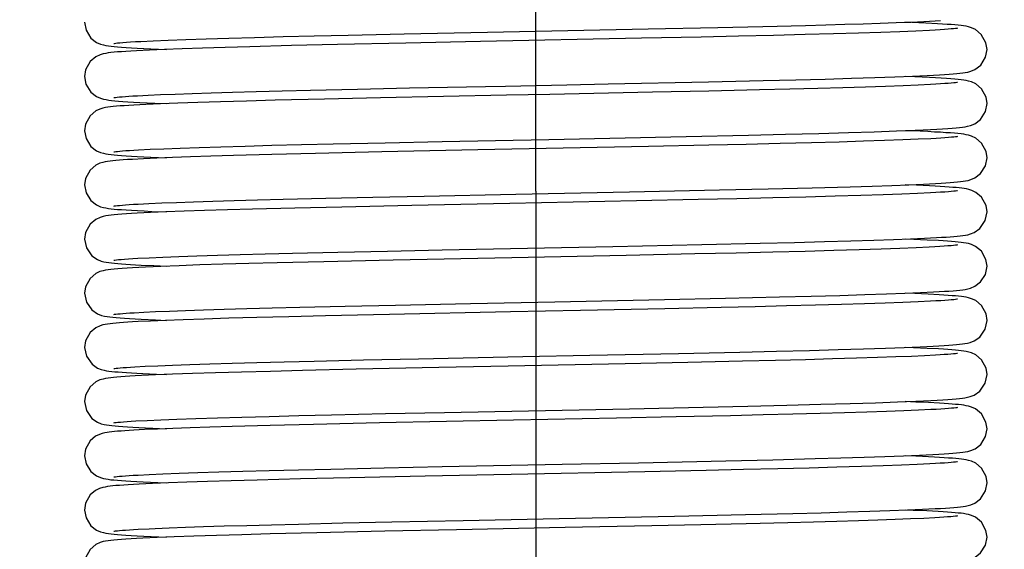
# Model space of a CAD drawing. Header units: millimetres. Extents: x 0 to 14268, y 0 to 10092.
# Tile 85 of 122: x 7493 to 7547, y 5400 to 5429. Entities that reach past the tile are written whole.
import ezdxf

# ---------------------------------------------------------------- set-up
doc = ezdxf.new("R2010")
doc.units = ezdxf.units.MM
doc.header["$LTSCALE"] = 784.74
doc.linetypes.add('CENTER', pattern=[0.6, 0.375, -0.075, 0.075, -0.075])
doc.layers.get('0').update_dxf_attribs({"linetype": 'CONTINUOUS'})
for name, color, linetype in [('204101000060_DXF_AXIS', 7, 'CONTINUOUS'), ('304199000041DXF_CONTINUOUS_LINE', 7, 'CONTINUOUS'), ('运动范围-新_DXF_BALLOON', 7, 'CONTINUOUS'), ('运动范围-新_DXF_DIMENSION', 7, 'CONTINUOUS')]:
    doc.layers.add(name, color=color, linetype=linetype)
doc.styles.get("Standard").update_dxf_attribs({"font": 'txt', "width": 0.7})
doc.dimstyles.new('DIMSTYLE_10', dxfattribs={"dimtxt": 108, "dimasz": 72, "dimexe": 1, "dimexo": 0, "dimgap": 2.25, "dimtad": 0, "dimtih": 1, "dimtoh": 1, "dimdec": 1, "dimdsep": 46, "dimtxsty": 'Standard', "dimblk": '_FILLED', "dimblk1": '_FILLED', "dimblk2": '_FILLED', "dimcen": 0.09, "dimclrt": 5, "dimazin": 2, "dimtp": 1.2, "dimtm": 1.2, "dimtfac": 1, "dimtdec": 0, "dimtofl": 0, "dimtmove": 0, "dimatfit": 3, "dimldrblk": '_FILLED', "dimfxl": 0, "dimtolj": 1, "dimarcsym": 0})
doc.dimstyles.new('DIMSTYLE_11', dxfattribs={"dimtxt": 108, "dimasz": 72, "dimexe": 1, "dimexo": 0, "dimgap": 2.25, "dimtad": 0, "dimtih": 1, "dimtoh": 1, "dimdec": 1, "dimdsep": 46, "dimtxsty": 'Standard', "dimblk": '_FILLED', "dimblk1": '_FILLED', "dimblk2": '_FILLED', "dimcen": 0.09, "dimclrt": 5, "dimazin": 2, "dimtp": 0.8, "dimtm": 0.8, "dimtfac": 1, "dimtdec": 0, "dimtofl": 0, "dimtmove": 0, "dimatfit": 3, "dimldrblk": '_FILLED', "dimfxl": 0, "dimtolj": 1, "dimarcsym": 0})
doc.dimstyles.new('DIMSTYLE_12', dxfattribs={"dimtxt": 108, "dimasz": 72, "dimexe": 1, "dimexo": 0, "dimgap": 2.25, "dimtad": 0, "dimtih": 1, "dimtoh": 1, "dimdec": 1, "dimdsep": 46, "dimtxsty": 'Standard', "dimblk": '_FILLED', "dimblk1": '_FILLED', "dimblk2": '_FILLED', "dimcen": 0.09, "dimclrt": 5, "dimazin": 2, "dimtp": 0.5, "dimtm": 0.5, "dimtfac": 1, "dimtdec": 0, "dimtofl": 0, "dimtmove": 0, "dimatfit": 3, "dimldrblk": '_FILLED', "dimfxl": 0, "dimtolj": 1, "dimarcsym": 0})
doc.dimstyles.new('DIMSTYLE_13', dxfattribs={"dimtxt": 108, "dimasz": 72, "dimexe": 1, "dimexo": 0, "dimgap": 2.25, "dimtad": 0, "dimtih": 1, "dimtoh": 1, "dimdec": 1, "dimdsep": 46, "dimtxsty": 'Standard', "dimblk": '_FILLED', "dimblk1": '_FILLED', "dimblk2": '_FILLED', "dimcen": 0.09, "dimclrt": 5, "dimazin": 2, "dimtp": 2, "dimtm": 2, "dimtfac": 1, "dimtdec": 0, "dimtofl": 0, "dimtmove": 0, "dimatfit": 3, "dimldrblk": '_FILLED', "dimfxl": 0, "dimtolj": 1, "dimarcsym": 0})
doc.dimstyles.new('DIMSTYLE_8', dxfattribs={"dimtxt": 108, "dimasz": 72, "dimexe": 1, "dimexo": 0, "dimgap": 2.25, "dimtad": 0, "dimtih": 1, "dimtoh": 1, "dimdsep": 46, "dimtxsty": 'Standard', "dimblk": '_FILLED', "dimblk1": '_FILLED', "dimblk2": '_FILLED', "dimcen": 0.09, "dimclrt": 5, "dimazin": 2, "dimtp": 0.1, "dimtm": 0.1, "dimtfac": 1, "dimtofl": 0, "dimtmove": 0, "dimatfit": 3, "dimldrblk": '_FILLED', "dimfxl": 0, "dimtolj": 1, "dimarcsym": 0})
doc.dimstyles.new('DIMSTYLE_9', dxfattribs={"dimtxt": 108, "dimasz": 72, "dimexe": 1, "dimexo": 0, "dimgap": 2.25, "dimtad": 1, "dimdec": 1, "dimdsep": 46, "dimtxsty": 'Standard', "dimblk": '_FILLED', "dimblk1": '_FILLED', "dimblk2": '_FILLED', "dimcen": 0.09, "dimclrt": 5, "dimazin": 2, "dimtp": 2, "dimtm": 2, "dimtfac": 1, "dimtdec": 1, "dimtofl": 0, "dimtmove": 0, "dimatfit": 3, "dimldrblk": '_FILLED', "dimfxl": 0, "dimtolj": 1, "dimarcsym": 0})

# ---------------------------------------------------------------- blocks, each defined once
blk = doc.blocks.new('*D11')
at = {"layer": '运动范围-新_DXF_DIMENSION', "color": 2, "linetype": 'Continuous', "transparency": 16777216}
blk.add_line((7521.383, 5419.354), (7521.383, 4695.089), dxfattribs=at)
blk = doc.blocks.new('_FILLED')
at = {"color": 0, "linetype": 'ByBlock'}
blk.add_solid([(0, 0), (-1, 0.16667), (-1, -0.16667)], dxfattribs=at)
blk = doc.blocks.new('*D16')
at = {"layer": '运动范围-新_DXF_DIMENSION', "color": 2, "linetype": 'Continuous', "transparency": 16777216}
for p, q in [((5791.115, 6750.463), (5791.115, 3978.825)), ((10204.816, 6139.268), (10204.816, 3978.825)), ((5791.115, 3990.825), (7997.966, 3990.825)), ((10204.816, 3990.825), (7997.966, 3990.825))]:
    blk.add_line(p, q, dxfattribs=at)
at = {"layer": '运动范围-新_DXF_DIMENSION', "color": 2, "linetype": 'Continuous', "transparency": 16777216, "xscale": 72, "yscale": 72, "zscale": 72, "rotation": 180}
blk.add_blockref('_FILLED', (5791.115, 3990.825), dxfattribs=at)
at = {"layer": '运动范围-新_DXF_DIMENSION', "color": 2, "linetype": 'Continuous', "transparency": 16777216, "xscale": 72, "yscale": 72, "zscale": 72}
blk.add_blockref('_FILLED', (10204.816, 3990.825), dxfattribs=at)
blk = doc.blocks.new('*D17')
at = {"layer": '运动范围-新_DXF_BALLOON', "color": 2, "linetype": 'Continuous', "transparency": 16777216}
blk.add_line((6110.843, 5920.296), (6110.843, 4695.089), dxfattribs=at)
blk = doc.blocks.new('*D19')
at = {"layer": '运动范围-新_DXF_BALLOON', "color": 2, "linetype": 'Continuous', "transparency": 16777216}
blk.add_line((7307.069, 6043.397), (7307.069, 4695.089), dxfattribs=at)
blk = doc.blocks.new('*D26')
at = {"layer": '运动范围-新_DXF_BALLOON', "color": 2, "linetype": 'Continuous', "transparency": 16777216}
blk.add_line((7871.383, 8378.798), (5369.542, 8378.798), dxfattribs=at)
blk = doc.blocks.new('*D33')
at = {"layer": '运动范围-新_DXF_BALLOON', "color": 2, "linetype": 'Continuous', "transparency": 16777216}
blk.add_line((8435.697, 6043.397), (8435.697, 4695.089), dxfattribs=at)
blk = doc.blocks.new('*D34')
at = {"layer": '运动范围-新_DXF_BALLOON', "color": 2, "linetype": 'Continuous', "transparency": 16777216}
blk.add_line((5791.115, 6750.463), (5791.115, 4695.089), dxfattribs=at)

msp = doc.modelspace()

# ---------------------------------------------------------------- linework, layer by layer
at = {"layer": '204101000060_DXF_AXIS', "color": 7, "linetype": 'CENTER'}
msp.add_line((7521.383, 5419.354), (7521.383, 6158.668), dxfattribs=at)
at = {"layer": '304199000041DXF_CONTINUOUS_LINE', "color": 7, "linetype": 'Continuous'}
for p, q in [((7527.612, 5428.336), (7531.478, 5428.419)), ((7531.478, 5428.419), (7533.966, 5428.476)), ((7533.966, 5428.476), (7536.328, 5428.534)), ((7541.548, 5428.184), (7540.492, 5428.146)), ((7542.447, 5428.221), (7541.548, 5428.184)), ((7542.998, 5428.654), (7541.837, 5428.704)), ((7543.193, 5428.256), (7542.447, 5428.221)), ((7543.645, 5428.621), (7542.998, 5428.654)), ((7543.925, 5428.604), (7543.645, 5428.621)), ((7499.495, 5427.648), (7500.187, 5427.682)), ((7500.187, 5427.682), (7501.018, 5427.717)), ((7501.018, 5427.717), (7501.994, 5427.753)), ((7501.994, 5427.753), (7503.115, 5427.79)), ((7503.115, 5427.79), (7504.384, 5427.828)), ((7504.384, 5427.828), (7505.806, 5427.868)), ((7505.806, 5427.868), (7507.382, 5427.908)), ((7507.382, 5427.908), (7509.113, 5427.95)), ((7509.113, 5427.95), (7510.997, 5427.993)), ((7510.997, 5427.993), (7514.099, 5428.06)), ((7518.326, 5427.637), (7514.187, 5427.552)), ((7527.232, 5427.818), (7518.326, 5427.637)), ((7530.537, 5427.888), (7527.232, 5427.818)), ((7532.617, 5427.934), (7530.537, 5427.888)), ((7534.55, 5427.98), (7532.617, 5427.934)), ((7536.306, 5428.024), (7534.55, 5427.98)), ((7537.878, 5428.066), (7536.306, 5428.024)), ((7539.271, 5428.107), (7537.878, 5428.066)), ((7540.492, 5428.146), (7539.271, 5428.107)), ((7499.262, 5427.129), (7498.955, 5427.111)), ((7499.974, 5427.164), (7499.262, 5427.129)), ((7500.819, 5427.2), (7499.974, 5427.164)), ((7501.8, 5427.237), (7500.819, 5427.2)), ((7502.917, 5427.274), (7501.8, 5427.237)), ((7504.167, 5427.312), (7502.917, 5427.274)), ((7505.546, 5427.351), (7504.167, 5427.312)), ((7507.844, 5427.41), (7505.546, 5427.351)), ((7510.404, 5427.47), (7507.844, 5427.41)), ((7514.187, 5427.552), (7510.404, 5427.47)), ((7530.954, 5425.407), (7533.974, 5425.476)), ((7533.974, 5425.476), (7535.785, 5425.52)), ((7535.785, 5425.52), (7537.418, 5425.563)), ((7537.418, 5425.563), (7538.874, 5425.604)), ((7538.874, 5425.604), (7540.159, 5425.644)), ((7540.159, 5425.644), (7541.281, 5425.683)), ((7541.281, 5425.683), (7542.248, 5425.721)), ((7542.374, 5425.682), (7541.841, 5425.704)), ((7542.248, 5425.721), (7543.068, 5425.757)), ((7505.9, 5424.87), (7507.341, 5424.907)), ((7507.341, 5424.907), (7508.911, 5424.945)), ((7508.911, 5424.945), (7511.507, 5425.004)), ((7511.507, 5425.004), (7514.383, 5425.066)), ((7523.103, 5425.244), (7525.394, 5425.29)), ((7525.394, 5425.29), (7530.954, 5425.407)), ((7533.775, 5424.961), (7530.971, 5424.898)), ((7535.461, 5425.002), (7533.775, 5424.961)), ((7537.001, 5425.042), (7535.461, 5425.002)), ((7538.395, 5425.081), (7537.001, 5425.042)), ((7539.647, 5425.118), (7538.395, 5425.081)), ((7540.759, 5425.155), (7539.647, 5425.118)), ((7541.731, 5425.191), (7540.759, 5425.155)), ((7542.561, 5425.226), (7541.731, 5425.191)), ((7543.252, 5425.259), (7542.561, 5425.226)), ((7499.319, 5424.639), (7499.902, 5424.668)), ((7499.902, 5424.668), (7500.596, 5424.699)), ((7500.596, 5424.699), (7501.409, 5424.732)), ((7501.409, 5424.732), (7502.343, 5424.765)), ((7502.343, 5424.765), (7503.402, 5424.799)), ((7503.402, 5424.799), (7504.587, 5424.834)), ((7504.587, 5424.834), (7505.9, 5424.87)), ((7506.947, 5424.387), (7505.35, 5424.346)), ((7509.669, 5424.453), (7506.947, 5424.387)), ((7512.78, 5424.522), (7509.669, 5424.453)), ((7527.857, 5424.831), (7522.153, 5424.715)), ((7530.971, 5424.898), (7527.857, 5424.831)), ((7499.115, 5424.121), (7498.832, 5424.104)), ((7499.782, 5424.155), (7499.115, 5424.121)), ((7500.59, 5424.191), (7499.782, 5424.155)), ((7501.547, 5424.228), (7500.59, 5424.191)), ((7502.656, 5424.266), (7501.547, 5424.228)), ((7503.922, 5424.305), (7502.656, 5424.266)), ((7505.35, 5424.346), (7503.922, 5424.305)), ((7541.365, 5422.686), (7542.398, 5422.727)), ((7516.198, 5422.104), (7522.115, 5422.224)), ((7522.115, 5422.224), (7529.709, 5422.38)), ((7529.709, 5422.38), (7533.159, 5422.457)), ((7533.159, 5422.457), (7535.215, 5422.506)), ((7535.215, 5422.506), (7537.064, 5422.553)), ((7537.064, 5422.553), (7538.704, 5422.599)), ((7538.704, 5422.599), (7540.136, 5422.643)), ((7540.136, 5422.643), (7541.365, 5422.686)), ((7541.716, 5422.191), (7540.709, 5422.153)), ((7542.564, 5422.226), (7541.716, 5422.191)), ((7543.262, 5422.26), (7542.564, 5422.226)), ((7499.382, 5421.642), (7500.012, 5421.674)), ((7500.012, 5421.674), (7500.776, 5421.707)), ((7500.776, 5421.707), (7501.68, 5421.742)), ((7501.68, 5421.742), (7502.73, 5421.778)), ((7502.73, 5421.778), (7503.928, 5421.815)), ((7503.928, 5421.815), (7505.274, 5421.853)), ((7505.274, 5421.853), (7506.766, 5421.893)), ((7506.766, 5421.893), (7508.398, 5421.933)), ((7508.398, 5421.933), (7510.161, 5421.974)), ((7510.161, 5421.974), (7513.038, 5422.038)), ((7518.177, 5421.634), (7512.848, 5421.524)), ((7513.038, 5422.038), (7516.198, 5422.104)), ((7522.897, 5421.73), (7518.177, 5421.634)), ((7527.636, 5421.826), (7522.897, 5421.73)), ((7530.973, 5421.898), (7527.636, 5421.826)), ((7533.032, 5421.944), (7530.973, 5421.898)), ((7534.931, 5421.989), (7533.032, 5421.944)), ((7536.652, 5422.033), (7534.931, 5421.989)), ((7538.187, 5422.075), (7536.652, 5422.033)), ((7539.536, 5422.115), (7538.187, 5422.075)), ((7540.709, 5422.153), (7539.536, 5422.115)), ((7499.656, 5421.149), (7499.038, 5421.116)), ((7500.393, 5421.183), (7499.656, 5421.149)), ((7501.257, 5421.217), (7500.393, 5421.183)), ((7502.252, 5421.252), (7501.257, 5421.217)), ((7503.379, 5421.289), (7502.252, 5421.252)), ((7504.638, 5421.326), (7503.379, 5421.289)), ((7506.769, 5421.383), (7504.638, 5421.326)), ((7509.181, 5421.442), (7506.769, 5421.383)), ((7512.848, 5421.524), (7509.181, 5421.442)), ((7531.556, 5419.421), (7534.263, 5419.483)), ((7534.263, 5419.483), (7536.688, 5419.543)), ((7536.688, 5419.543), (7538.796, 5419.602)), ((7538.796, 5419.602), (7540.021, 5419.64)), ((7540.021, 5419.64), (7541.103, 5419.676)), ((7541.103, 5419.676), (7542.046, 5419.712)), ((7542.477, 5419.678), (7541.839, 5419.704)), ((7542.046, 5419.712), (7542.855, 5419.747)), ((7542.855, 5419.747), (7543.537, 5419.782)), ((7543.537, 5419.782), (7543.833, 5419.798)), ((7505.967, 5418.872), (7507.393, 5418.908)), ((7507.393, 5418.908), (7509.753, 5418.965)), ((7509.753, 5418.965), (7512.363, 5419.023)), ((7512.363, 5419.023), (7515.192, 5419.083)), ((7515.192, 5419.083), (7520.276, 5419.187)), ((7520.276, 5419.187), (7526.58, 5419.315)), ((7526.58, 5419.315), (7531.556, 5419.421)), ((7532.525, 5418.932), (7530.38, 5418.885)), ((7534.522, 5418.979), (7532.525, 5418.932)), ((7536.344, 5419.025), (7534.522, 5418.979)), ((7537.973, 5419.069), (7536.344, 5419.025)), ((7539.398, 5419.111), (7537.973, 5419.069)), ((7540.624, 5419.151), (7539.398, 5419.111)), ((7541.666, 5419.189), (7540.624, 5419.151)), ((7542.537, 5419.225), (7541.666, 5419.189)), ((7543.248, 5419.259), (7542.537, 5419.225)), ((7499.353, 5418.64), (7499.951, 5418.671)), ((7499.951, 5418.671), (7500.66, 5418.702)), ((7500.66, 5418.702), (7501.483, 5418.734)), ((7501.483, 5418.734), (7502.423, 5418.767)), ((7502.423, 5418.767), (7503.483, 5418.801)), ((7503.483, 5418.801), (7504.664, 5418.836)), ((7504.664, 5418.836), (7505.967, 5418.872)), ((7508.025, 5418.414), (7505.696, 5418.355)), ((7510.63, 5418.475), (7508.025, 5418.414)), ((7514.513, 5418.559), (7510.63, 5418.475)), ((7519.943, 5418.67), (7514.513, 5418.559)), ((7526.963, 5418.812), (7519.943, 5418.67)), ((7530.38, 5418.885), (7526.963, 5418.812)), ((7499.303, 5418.131), (7498.988, 5418.113)), ((7500.031, 5418.167), (7499.303, 5418.131)), ((7500.896, 5418.203), (7500.031, 5418.167)), ((7501.898, 5418.24), (7500.896, 5418.203)), ((7503.034, 5418.278), (7501.898, 5418.24)), ((7504.302, 5418.316), (7503.034, 5418.278)), ((7505.696, 5418.355), (7504.302, 5418.316)), ((7542.137, 5416.716), (7542.922, 5416.75)), ((7542.922, 5416.75), (7543.576, 5416.784)), ((7543.576, 5416.784), (7543.859, 5416.8)), ((7516.199, 5416.104), (7525.646, 5416.295)), ((7525.646, 5416.295), (7530.578, 5416.399)), ((7530.578, 5416.399), (7533.822, 5416.472)), ((7533.822, 5416.472), (7535.712, 5416.518)), ((7535.712, 5416.518), (7537.382, 5416.562)), ((7537.382, 5416.562), (7538.844, 5416.603)), ((7538.844, 5416.603), (7540.114, 5416.643)), ((7540.114, 5416.643), (7541.206, 5416.68)), ((7541.561, 5416.185), (7540.512, 5416.147)), ((7541.206, 5416.68), (7542.137, 5416.716)), ((7542.45, 5416.221), (7541.561, 5416.185)), ((7542.332, 5416.684), (7541.84, 5416.704)), ((7543.065, 5416.651), (7542.332, 5416.684)), ((7543.183, 5416.256), (7542.45, 5416.221)), ((7543.685, 5416.619), (7543.065, 5416.651)), ((7499.334, 5415.639), (7499.97, 5415.672)), ((7499.97, 5415.672), (7500.727, 5415.705)), ((7500.727, 5415.705), (7501.607, 5415.739)), ((7501.607, 5415.739), (7502.613, 5415.774)), ((7502.613, 5415.774), (7503.747, 5415.809)), ((7503.747, 5415.809), (7505.007, 5415.846)), ((7505.007, 5415.846), (7506.395, 5415.883)), ((7506.395, 5415.883), (7507.908, 5415.921)), ((7507.908, 5415.921), (7510.409, 5415.98)), ((7510.409, 5415.98), (7513.177, 5416.041)), ((7513.177, 5416.041), (7516.199, 5416.104)), ((7520.05, 5415.672), (7513.481, 5415.537)), ((7526.389, 5415.801), (7520.05, 5415.672)), ((7530.189, 5415.881), (7526.389, 5415.801)), ((7532.484, 5415.931), (7530.189, 5415.881)), ((7534.517, 5415.979), (7532.484, 5415.931)), ((7536.309, 5416.024), (7534.517, 5415.979)), ((7537.894, 5416.066), (7536.309, 5416.024)), ((7539.292, 5416.107), (7537.894, 5416.066)), ((7540.512, 5416.147), (7539.292, 5416.107)), ((7500.617, 5415.192), (7499.761, 5415.154)), ((7500.224, 5415.233), (7500.926, 5415.204)), ((7501.617, 5415.23), (7500.617, 5415.192)), ((7502.762, 5415.269), (7501.617, 5415.23)), ((7504.052, 5415.309), (7502.762, 5415.269)), ((7505.483, 5415.349), (7504.052, 5415.309)), ((7507.049, 5415.39), (7505.483, 5415.349)), ((7509.638, 5415.452), (7507.049, 5415.39)), ((7513.481, 5415.537), (7509.638, 5415.452)), ((7531.889, 5413.428), (7534.883, 5413.498)), ((7534.883, 5413.498), (7536.648, 5413.542)), ((7536.648, 5413.542), (7538.222, 5413.585)), ((7538.222, 5413.585), (7539.606, 5413.626)), ((7539.606, 5413.626), (7540.807, 5413.666)), ((7540.807, 5413.666), (7541.835, 5413.704)), ((7541.835, 5413.704), (7542.702, 5413.74)), ((7542.387, 5413.682), (7541.841, 5413.704)), ((7543.119, 5413.648), (7542.387, 5413.682)), ((7542.702, 5413.74), (7543.426, 5413.776)), ((7543.732, 5413.616), (7543.119, 5413.648)), ((7543.426, 5413.776), (7543.738, 5413.793)), ((7506.779, 5412.893), (7508.306, 5412.931)), ((7508.306, 5412.931), (7510.828, 5412.989)), ((7510.828, 5412.989), (7513.615, 5413.05)), ((7513.615, 5413.05), (7517.772, 5413.136)), ((7517.772, 5413.136), (7522.444, 5413.231)), ((7522.444, 5413.231), (7528.523, 5413.355)), ((7528.523, 5413.355), (7531.889, 5413.428)), ((7531.653, 5412.913), (7528.541, 5412.845)), ((7533.54, 5412.956), (7531.653, 5412.913)), ((7535.282, 5412.998), (7533.54, 5412.956)), ((7536.874, 5413.039), (7535.282, 5412.998)), ((7538.314, 5413.078), (7536.874, 5413.039)), ((7539.602, 5413.117), (7538.314, 5413.078)), ((7540.738, 5413.154), (7539.602, 5413.117)), ((7541.724, 5413.191), (7540.738, 5413.154)), ((7542.563, 5413.226), (7541.724, 5413.191)), ((7543.258, 5413.26), (7542.563, 5413.226)), ((7499.124, 5412.627), (7499.668, 5412.657)), ((7499.668, 5412.657), (7500.32, 5412.688)), ((7500.32, 5412.688), (7501.086, 5412.719)), ((7501.086, 5412.719), (7501.97, 5412.752)), ((7501.97, 5412.752), (7502.977, 5412.786)), ((7502.977, 5412.786), (7504.113, 5412.82)), ((7504.113, 5412.82), (7505.381, 5412.856)), ((7505.933, 5412.361), (7504.37, 5412.318)), ((7505.381, 5412.856), (7506.779, 5412.893)), ((7507.71, 5412.406), (7505.933, 5412.361)), ((7509.728, 5412.454), (7507.71, 5412.406)), ((7513.277, 5412.533), (7509.728, 5412.454)), ((7519.983, 5412.671), (7513.277, 5412.533)), ((7499.346, 5412.133), (7499.048, 5412.117)), ((7500.035, 5412.167), (7499.346, 5412.133)), ((7500.863, 5412.202), (7500.035, 5412.167)), ((7500.321, 5412.229), (7500.926, 5412.204)), ((7501.849, 5412.239), (7500.863, 5412.202)), ((7503.012, 5412.277), (7501.849, 5412.239)), ((7504.37, 5412.318), (7503.012, 5412.277)), ((7541.791, 5410.702), (7542.671, 5410.739)), ((7542.671, 5410.739), (7543.405, 5410.774)), ((7543.405, 5410.774), (7543.721, 5410.792)), ((7514.887, 5410.077), (7520.661, 5410.195)), ((7520.661, 5410.195), (7524.383, 5410.27)), ((7524.383, 5410.27), (7529.29, 5410.371)), ((7529.29, 5410.371), (7532.686, 5410.446)), ((7532.686, 5410.446), (7534.723, 5410.494)), ((7534.723, 5410.494), (7536.541, 5410.54)), ((7536.541, 5410.54), (7538.141, 5410.583)), ((7538.141, 5410.583), (7539.539, 5410.624)), ((7539.539, 5410.624), (7540.751, 5410.664)), ((7540.751, 5410.664), (7541.791, 5410.702)), ((7542.196, 5410.21), (7541.332, 5410.176)), ((7542.304, 5410.685), (7541.841, 5410.704)), ((7542.926, 5410.243), (7542.196, 5410.21)), ((7543.067, 5410.651), (7542.304, 5410.685)), ((7543.531, 5410.275), (7542.926, 5410.243)), ((7543.7, 5410.618), (7543.067, 5410.651)), ((7499.17, 5409.63), (7499.745, 5409.661)), ((7499.745, 5409.661), (7500.44, 5409.693)), ((7500.44, 5409.693), (7501.264, 5409.726)), ((7501.264, 5409.726), (7502.221, 5409.761)), ((7502.221, 5409.761), (7503.317, 5409.796)), ((7503.317, 5409.796), (7504.554, 5409.833)), ((7504.554, 5409.833), (7505.932, 5409.871)), ((7505.932, 5409.871), (7507.45, 5409.91)), ((7507.45, 5409.91), (7509.103, 5409.95)), ((7509.103, 5409.95), (7511.837, 5410.012)), ((7511.837, 5410.012), (7514.887, 5410.077)), ((7519.859, 5409.668), (7516.006, 5409.59)), ((7526.342, 5409.8), (7519.859, 5409.668)), ((7529.798, 5409.872), (7526.342, 5409.8)), ((7532.844, 5409.94), (7529.798, 5409.872)), ((7534.662, 5409.983), (7532.844, 5409.94)), ((7536.321, 5410.024), (7534.662, 5409.983)), ((7537.82, 5410.064), (7536.321, 5410.024)), ((7539.154, 5410.103), (7537.82, 5410.064)), ((7540.322, 5410.14), (7539.154, 5410.103)), ((7541.332, 5410.176), (7540.322, 5410.14)), ((7500.316, 5409.179), (7499.533, 5409.143)), ((7501.255, 5409.217), (7500.316, 5409.179)), ((7500.377, 5409.227), (7500.926, 5409.204)), ((7502.358, 5409.256), (7501.255, 5409.217)), ((7503.63, 5409.296), (7502.358, 5409.256)), ((7505.074, 5409.338), (7503.63, 5409.296)), ((7506.686, 5409.381), (7505.074, 5409.338)), ((7508.462, 5409.425), (7506.686, 5409.381)), ((7511.435, 5409.493), (7508.462, 5409.425)), ((7516.006, 5409.59), (7511.435, 5409.493)), ((7530.662, 5407.401), (7533.135, 5407.456)), ((7533.135, 5407.456), (7535.294, 5407.508)), ((7535.294, 5407.508), (7537.167, 5407.556)), ((7537.167, 5407.556), (7538.797, 5407.602)), ((7538.797, 5407.602), (7540.209, 5407.646)), ((7540.209, 5407.646), (7541.416, 5407.688)), ((7541.416, 5407.688), (7542.431, 5407.728)), ((7542.43, 5407.68), (7541.84, 5407.704)), ((7543.143, 5407.647), (7542.43, 5407.68)), ((7543.743, 5407.615), (7543.143, 5407.647)), ((7543.623, 5407.786), (7543.939, 5407.805)), ((7506.603, 5406.888), (7508.264, 5406.93)), ((7508.264, 5406.93), (7510.074, 5406.972)), ((7510.074, 5406.972), (7513.055, 5407.038)), ((7513.055, 5407.038), (7516.324, 5407.107)), ((7516.324, 5407.107), (7526.566, 5407.314)), ((7526.566, 5407.314), (7530.662, 5407.401)), ((7532.162, 5406.924), (7529.153, 5406.858)), ((7533.972, 5406.966), (7532.162, 5406.924)), ((7535.626, 5407.006), (7533.972, 5406.966)), ((7537.132, 5407.045), (7535.626, 5407.006)), ((7538.494, 5407.084), (7537.132, 5407.045)), ((7539.719, 5407.121), (7538.494, 5407.084)), ((7540.812, 5407.157), (7539.719, 5407.121)), ((7541.768, 5407.193), (7540.812, 5407.157)), ((7542.587, 5407.227), (7541.768, 5407.193)), ((7543.271, 5407.26), (7542.587, 5407.227)), ((7499.231, 5406.634), (7499.851, 5406.666)), ((7499.851, 5406.666), (7500.607, 5406.7)), ((7500.607, 5406.7), (7501.505, 5406.735)), ((7501.505, 5406.735), (7502.55, 5406.772)), ((7502.55, 5406.772), (7503.746, 5406.809)), ((7503.746, 5406.809), (7505.097, 5406.848)), ((7506.668, 5406.38), (7504.566, 5406.324)), ((7505.097, 5406.848), (7506.603, 5406.888)), ((7509.073, 5406.439), (7506.668, 5406.38)), ((7512.73, 5406.521), (7509.073, 5406.439)), ((7520.151, 5406.674), (7512.73, 5406.521)), ((7525.861, 5406.79), (7520.151, 5406.674)), ((7529.153, 5406.858), (7525.861, 5406.79)), ((7499.708, 5406.152), (7499.108, 5406.12)), ((7500.425, 5406.184), (7499.708, 5406.152)), ((7501.266, 5406.217), (7500.425, 5406.184)), ((7502.235, 5406.252), (7501.266, 5406.217)), ((7503.333, 5406.287), (7502.235, 5406.252)), ((7504.566, 5406.324), (7503.333, 5406.287)), ((7541.752, 5404.701), (7542.639, 5404.737)), ((7542.639, 5404.737), (7543.388, 5404.774)), ((7543.388, 5404.774), (7543.712, 5404.791)), ((7516.203, 5404.104), (7522.843, 5404.239)), ((7522.843, 5404.239), (7527.074, 5404.325)), ((7527.074, 5404.325), (7531.917, 5404.429)), ((7531.917, 5404.429), (7534.522, 5404.489)), ((7534.522, 5404.489), (7536.87, 5404.548)), ((7536.87, 5404.548), (7538.283, 5404.587)), ((7538.283, 5404.587), (7539.57, 5404.625)), ((7539.57, 5404.625), (7540.728, 5404.663)), ((7541.648, 5404.188), (7540.624, 5404.151)), ((7540.728, 5404.663), (7541.752, 5404.701)), ((7542.512, 5404.224), (7541.648, 5404.188)), ((7543.223, 5404.258), (7542.512, 5404.224)), ((7499.349, 5403.64), (7499.972, 5403.672)), ((7499.972, 5403.672), (7500.729, 5403.705)), ((7500.729, 5403.705), (7501.623, 5403.739)), ((7501.623, 5403.739), (7502.654, 5403.775)), ((7502.654, 5403.775), (7503.827, 5403.812)), ((7503.827, 5403.812), (7505.145, 5403.85)), ((7505.145, 5403.85), (7506.616, 5403.889)), ((7506.616, 5403.889), (7508.242, 5403.929)), ((7508.242, 5403.929), (7510.028, 5403.971)), ((7510.028, 5403.971), (7512.99, 5404.037)), ((7512.99, 5404.037), (7516.203, 5404.104)), ((7520.016, 5403.672), (7515.263, 5403.575)), ((7527.426, 5403.822), (7520.016, 5403.672)), ((7530.821, 5403.894), (7527.426, 5403.822)), ((7532.893, 5403.941), (7530.821, 5403.894)), ((7534.797, 5403.986), (7532.893, 5403.941)), ((7536.523, 5404.029), (7534.797, 5403.986)), ((7538.068, 5404.071), (7536.523, 5404.029)), ((7539.433, 5404.112), (7538.068, 5404.071)), ((7540.624, 5404.151), (7539.433, 5404.112)), ((7499.418, 5403.137), (7499.097, 5403.12)), ((7500.157, 5403.172), (7499.418, 5403.137)), ((7501.031, 5403.208), (7500.157, 5403.172)), ((7500.449, 5403.223), (7500.925, 5403.204)), ((7502.045, 5403.245), (7501.031, 5403.208)), ((7503.201, 5403.283), (7502.045, 5403.245)), ((7504.5, 5403.322), (7503.201, 5403.283)), ((7505.939, 5403.361), (7504.5, 5403.322)), ((7508.354, 5403.422), (7505.939, 5403.361)), ((7511.089, 5403.485), (7508.354, 5403.422)), ((7515.263, 5403.575), (7511.089, 5403.485)), ((7529.075, 5401.367), (7532.997, 5401.453)), ((7532.997, 5401.453), (7535.627, 5401.516)), ((7535.627, 5401.516), (7537.2, 5401.557)), ((7537.2, 5401.557), (7538.619, 5401.597)), ((7538.619, 5401.597), (7539.885, 5401.635)), ((7539.885, 5401.635), (7541.002, 5401.673)), ((7541.002, 5401.673), (7541.975, 5401.709)), ((7542.283, 5401.686), (7541.841, 5401.704)), ((7541.975, 5401.709), (7542.808, 5401.745)), ((7543.04, 5401.652), (7542.283, 5401.686)), ((7542.808, 5401.745), (7543.51, 5401.78)), ((7543.673, 5401.619), (7543.04, 5401.652)), ((7543.51, 5401.78), (7543.814, 5401.797)), ((7506.745, 5400.892), (7508.24, 5400.929)), ((7508.24, 5400.929), (7510.7, 5400.986)), ((7510.7, 5400.986), (7513.407, 5401.046)), ((7513.407, 5401.046), (7517.362, 5401.128)), ((7517.362, 5401.128), (7522.683, 5401.235)), ((7522.683, 5401.235), (7529.075, 5401.367)), ((7533.039, 5400.944), (7530.519, 5400.888)), ((7535.349, 5400.999), (7533.039, 5400.944)), ((7536.761, 5401.036), (7535.349, 5400.999)), ((7538.065, 5401.071), (7536.761, 5401.036)), ((7539.257, 5401.106), (7538.065, 5401.071)), ((7540.335, 5401.141), (7539.257, 5401.106)), ((7541.298, 5401.175), (7540.335, 5401.141)), ((7542.144, 5401.208), (7541.298, 5401.175)), ((7542.874, 5401.24), (7542.144, 5401.208)), ((7543.488, 5401.272), (7542.874, 5401.24)), ((7500.305, 5400.687), (7501.079, 5400.719)), ((7501.079, 5400.719), (7501.97, 5400.752)), ((7501.97, 5400.752), (7502.982, 5400.786)), ((7502.982, 5400.786), (7504.115, 5400.82)), ((7504.115, 5400.82), (7505.369, 5400.856)), ((7506.659, 5400.38), (7505.098, 5400.339)), ((7505.369, 5400.856), (7506.745, 5400.892)), ((7509.244, 5400.443), (7506.659, 5400.38)), ((7513.02, 5400.527), (7509.244, 5400.443)), ((7516.991, 5400.61), (7513.02, 5400.527)), ((7523.009, 5400.732), (7516.991, 5400.61)), ((7527.817, 5400.83), (7523.009, 5400.732)), ((7530.519, 5400.888), (7527.817, 5400.83)), ((7500.405, 5400.183), (7499.612, 5400.147)), ((7501.343, 5400.22), (7500.405, 5400.183)), ((7502.435, 5400.259), (7501.343, 5400.22)), ((7503.687, 5400.298), (7502.435, 5400.259)), ((7505.098, 5400.339), (7503.687, 5400.298))]:
    msp.add_line(p, q, dxfattribs=at)
for points in [[(7536.328, 5428.534), (7537.446, 5428.564), (7538.513, 5428.594), (7539.523, 5428.624), (7540.471, 5428.655), (7541.349, 5428.685), (7542.153, 5428.717), (7542.877, 5428.748), (7543.516, 5428.78), (7543.801, 5428.797)], [(7496.383, 5428.704), (7496.467, 5428.262), (7496.74, 5427.829), (7497.051, 5427.589), (7497.275, 5427.494), (7497.433, 5427.45), (7497.569, 5427.423), (7497.706, 5427.402), (7497.856, 5427.383), (7498.024, 5427.366), (7498.218, 5427.348), (7498.439, 5427.331), (7498.691, 5427.314), (7498.978, 5427.296)], [(7514.099, 5428.06), (7518.703, 5428.155), (7527.612, 5428.336)], [(7544.02, 5428.305), (7543.783, 5428.29), (7543.507, 5428.273), (7543.193, 5428.256)], [(7544.784, 5428.538), (7544.605, 5428.555), (7544.404, 5428.572), (7544.178, 5428.588), (7543.925, 5428.604)], [(7544.753, 5428.375), (7544.712, 5428.369), (7544.637, 5428.359), (7544.53, 5428.347), (7544.392, 5428.334), (7544.223, 5428.32), (7544.02, 5428.305)], [(7546.383, 5427.204), (7546.325, 5427.571), (7546.067, 5428.033), (7545.75, 5428.299), (7545.52, 5428.405), (7545.357, 5428.452), (7545.221, 5428.481), (7545.087, 5428.502), (7544.943, 5428.521), (7544.784, 5428.538)], [(7498.011, 5427.533), (7498.011, 5427.533), (7498.042, 5427.538), (7498.11, 5427.547), (7498.211, 5427.559), (7498.346, 5427.572), (7498.512, 5427.586), (7498.709, 5427.601), (7498.939, 5427.616), (7499.2, 5427.632), (7499.495, 5427.648)], [(7498.955, 5427.111), (7498.678, 5427.094), (7498.43, 5427.077), (7498.211, 5427.06), (7498.019, 5427.042), (7497.849, 5427.024), (7497.698, 5427.005), (7497.558, 5426.983), (7497.415, 5426.954), (7497.246, 5426.905), (7497.014, 5426.798), (7496.699, 5426.534), (7496.441, 5426.072), (7496.383, 5425.704)], [(7498.978, 5427.296), (7499.301, 5427.278), (7499.662, 5427.259), (7500.063, 5427.24), (7500.925, 5427.204)], [(7543.746, 5425.793), (7544.034, 5425.811), (7544.289, 5425.828), (7544.514, 5425.846), (7544.712, 5425.863), (7544.885, 5425.881), (7545.038, 5425.899), (7545.178, 5425.92), (7545.318, 5425.947), (7545.483, 5425.991), (7545.714, 5426.089), (7546.031, 5426.335), (7546.301, 5426.77), (7546.383, 5427.204)], [(7496.383, 5425.704), (7496.464, 5425.27), (7496.733, 5424.836), (7497.048, 5424.591), (7497.273, 5424.494), (7497.44, 5424.449), (7497.583, 5424.421), (7497.724, 5424.4), (7497.878, 5424.381), (7498.055, 5424.363), (7498.261, 5424.345), (7498.502, 5424.326), (7498.78, 5424.308), (7499.097, 5424.289)], [(7543.85, 5425.609), (7543.536, 5425.627), (7543.187, 5425.645), (7542.374, 5425.682)], [(7543.068, 5425.757), (7543.425, 5425.775), (7543.746, 5425.793)], [(7546.383, 5424.204), (7546.328, 5424.56), (7546.077, 5425.021), (7545.762, 5425.292), (7545.529, 5425.401), (7545.365, 5425.451), (7545.227, 5425.48), (7545.091, 5425.502), (7544.945, 5425.521), (7544.78, 5425.539), (7544.591, 5425.556), (7544.375, 5425.574), (7544.129, 5425.591), (7543.85, 5425.609)], [(7514.383, 5425.066), (7518.601, 5425.153), (7519.708, 5425.176), (7523.103, 5425.244)], [(7544.753, 5425.375), (7544.716, 5425.369), (7544.643, 5425.359), (7544.538, 5425.348), (7544.402, 5425.335), (7544.235, 5425.321), (7544.038, 5425.306), (7543.808, 5425.291), (7543.547, 5425.275), (7543.252, 5425.259)], [(7498.011, 5424.533), (7498.04, 5424.538), (7498.105, 5424.547), (7498.2, 5424.558), (7498.322, 5424.57), (7498.47, 5424.583), (7498.644, 5424.596), (7498.843, 5424.61), (7499.068, 5424.624), (7499.319, 5424.639)], [(7522.153, 5424.715), (7519.767, 5424.667), (7512.78, 5424.522)], [(7498.832, 5424.104), (7498.578, 5424.087), (7498.352, 5424.071), (7498.152, 5424.054), (7497.975, 5424.038), (7497.818, 5424.021), (7497.675, 5424.002), (7497.541, 5423.98), (7497.404, 5423.951), (7497.24, 5423.903), (7497.008, 5423.795), (7496.692, 5423.526), (7496.439, 5423.064), (7496.383, 5422.704)], [(7499.097, 5424.289), (7499.452, 5424.27), (7499.847, 5424.25), (7500.284, 5424.231), (7500.927, 5424.204)], [(7543.923, 5422.804), (7544.204, 5422.822), (7544.45, 5422.84), (7544.665, 5422.859), (7544.852, 5422.877), (7545.016, 5422.896), (7545.163, 5422.918), (7545.307, 5422.945), (7545.475, 5422.989), (7545.705, 5423.084), (7546.024, 5423.328), (7546.299, 5423.763), (7546.383, 5424.204)], [(7542.398, 5422.727), (7542.844, 5422.747), (7543.246, 5422.766), (7543.604, 5422.785), (7543.923, 5422.804)], [(7496.383, 5422.704), (7496.465, 5422.269), (7496.734, 5421.835), (7497.045, 5421.593), (7497.269, 5421.496), (7497.428, 5421.451), (7497.564, 5421.424), (7497.701, 5421.403), (7497.851, 5421.384), (7498.02, 5421.366), (7498.214, 5421.349), (7498.437, 5421.331), (7498.691, 5421.314), (7498.978, 5421.296)], [(7543.805, 5422.612), (7543.472, 5422.63), (7543.099, 5422.649), (7542.683, 5422.669), (7541.84, 5422.704)], [(7544.753, 5422.375), (7544.717, 5422.369), (7544.645, 5422.36), (7544.542, 5422.348), (7544.407, 5422.335), (7544.242, 5422.322), (7544.046, 5422.307), (7543.818, 5422.292), (7543.557, 5422.276), (7543.262, 5422.26)], [(7546.383, 5421.204), (7546.329, 5421.557), (7546.079, 5422.019), (7545.761, 5422.293), (7545.526, 5422.403), (7545.36, 5422.452), (7545.223, 5422.48), (7545.089, 5422.502), (7544.942, 5422.521), (7544.774, 5422.539), (7544.581, 5422.557), (7544.356, 5422.575), (7544.099, 5422.593), (7543.805, 5422.612)], [(7498.011, 5421.533), (7498.042, 5421.538), (7498.11, 5421.547), (7498.208, 5421.559), (7498.334, 5421.571), (7498.488, 5421.584), (7498.669, 5421.598), (7498.877, 5421.612), (7499.115, 5421.627), (7499.382, 5421.642)], [(7499.038, 5421.116), (7498.772, 5421.1), (7498.532, 5421.084), (7498.316, 5421.068), (7498.125, 5421.052), (7497.953, 5421.036), (7497.8, 5421.018), (7497.661, 5421), (7497.532, 5420.979), (7497.399, 5420.95), (7497.238, 5420.902), (7497.006, 5420.794), (7496.689, 5420.522), (7496.438, 5420.06), (7496.383, 5419.704)], [(7498.978, 5421.296), (7499.302, 5421.278), (7499.663, 5421.259), (7500.063, 5421.24), (7500.925, 5421.204)], [(7543.833, 5419.798), (7544.1, 5419.815), (7544.338, 5419.832), (7544.551, 5419.849), (7544.739, 5419.865), (7544.905, 5419.883), (7545.055, 5419.901), (7545.194, 5419.923), (7545.333, 5419.95), (7545.493, 5419.994), (7545.715, 5420.089), (7546.025, 5420.329), (7546.298, 5420.762), (7546.383, 5421.204)], [(7496.383, 5419.704), (7496.467, 5419.264), (7496.739, 5418.83), (7497.05, 5418.59), (7497.274, 5418.494), (7497.432, 5418.45), (7497.568, 5418.423), (7497.705, 5418.402), (7497.854, 5418.384), (7498.021, 5418.366), (7498.212, 5418.349), (7498.432, 5418.332), (7498.686, 5418.314), (7498.977, 5418.296)], [(7543.793, 5419.612), (7543.51, 5419.628), (7543.197, 5419.645), (7542.477, 5419.678)], [(7546.383, 5418.204), (7546.33, 5418.554), (7546.082, 5419.016), (7545.767, 5419.289), (7545.534, 5419.4), (7545.373, 5419.449), (7545.242, 5419.477), (7545.116, 5419.498), (7544.983, 5419.516), (7544.836, 5419.533), (7544.671, 5419.549), (7544.486, 5419.565), (7544.279, 5419.581), (7544.049, 5419.597), (7543.793, 5419.612)], [(7544.753, 5419.375), (7544.716, 5419.369), (7544.644, 5419.36), (7544.539, 5419.348), (7544.404, 5419.335), (7544.239, 5419.321), (7544.041, 5419.307), (7543.812, 5419.291), (7543.548, 5419.276), (7543.248, 5419.259)], [(7498.011, 5418.533), (7498.041, 5418.538), (7498.107, 5418.547), (7498.204, 5418.558), (7498.329, 5418.57), (7498.481, 5418.583), (7498.659, 5418.597), (7498.864, 5418.611), (7499.095, 5418.626), (7499.353, 5418.64)], [(7498.988, 5418.113), (7498.705, 5418.096), (7498.452, 5418.078), (7498.229, 5418.061), (7498.032, 5418.043), (7497.859, 5418.025), (7497.705, 5418.006), (7497.564, 5417.984), (7497.419, 5417.955), (7497.245, 5417.905), (7497.007, 5417.794), (7496.692, 5417.525), (7496.438, 5417.063), (7496.383, 5416.704)], [(7498.977, 5418.296), (7499.31, 5418.277), (7499.686, 5418.258), (7500.105, 5418.238), (7500.925, 5418.204)], [(7543.859, 5416.8), (7544.114, 5416.816), (7544.344, 5416.832), (7544.549, 5416.848), (7544.733, 5416.865), (7544.898, 5416.882), (7545.046, 5416.9), (7545.181, 5416.921), (7545.314, 5416.946), (7545.464, 5416.985), (7545.671, 5417.067), (7545.979, 5417.283), (7546.283, 5417.724), (7546.383, 5418.204)], [(7496.383, 5416.704), (7496.485, 5416.219), (7496.792, 5415.777), (7497.1, 5415.564), (7497.307, 5415.484), (7497.457, 5415.445), (7497.59, 5415.42), (7497.726, 5415.399), (7497.876, 5415.381), (7498.042, 5415.364), (7498.228, 5415.347), (7498.435, 5415.331), (7498.666, 5415.315), (7498.922, 5415.299)], [(7544.753, 5416.375), (7544.715, 5416.369), (7544.64, 5416.359), (7544.531, 5416.347), (7544.39, 5416.334), (7544.217, 5416.32), (7544.01, 5416.304), (7543.77, 5416.289), (7543.494, 5416.273), (7543.183, 5416.256)], [(7546.383, 5415.204), (7546.325, 5415.569), (7546.068, 5416.032), (7545.752, 5416.298), (7545.521, 5416.405), (7545.358, 5416.452), (7545.222, 5416.481), (7545.088, 5416.502), (7544.945, 5416.521), (7544.788, 5416.538), (7544.613, 5416.555), (7544.416, 5416.571), (7544.197, 5416.587), (7543.954, 5416.603), (7543.685, 5416.619)], [(7498.014, 5415.534), (7498.061, 5415.541), (7498.147, 5415.552), (7498.268, 5415.565), (7498.421, 5415.578), (7498.605, 5415.593), (7498.818, 5415.608), (7499.061, 5415.624), (7499.334, 5415.639)], [(7499.047, 5415.117), (7498.742, 5415.098), (7498.471, 5415.08), (7498.234, 5415.061), (7498.028, 5415.043), (7497.849, 5415.024), (7497.693, 5415.005), (7497.551, 5414.982), (7497.407, 5414.952), (7497.235, 5414.901), (7497.001, 5414.79), (7496.693, 5414.526), (7496.439, 5414.065), (7496.383, 5413.704)], [(7498.922, 5415.299), (7499.204, 5415.283), (7499.514, 5415.267), (7500.224, 5415.233)], [(7499.761, 5415.154), (7499.387, 5415.135), (7499.047, 5415.117)], [(7543.738, 5413.793), (7544.019, 5413.81), (7544.272, 5413.827), (7544.499, 5413.844), (7544.7, 5413.862), (7544.878, 5413.88), (7545.034, 5413.899), (7545.176, 5413.92), (7545.315, 5413.946), (7545.476, 5413.989), (7545.712, 5414.088), (7546.028, 5414.332), (7546.293, 5414.749), (7546.383, 5415.204)], [(7496.383, 5413.704), (7496.486, 5413.217), (7496.788, 5412.782), (7497.101, 5412.564), (7497.32, 5412.48), (7497.483, 5412.439), (7497.628, 5412.414), (7497.778, 5412.393), (7497.945, 5412.374), (7498.134, 5412.356), (7498.35, 5412.338), (7498.596, 5412.32), (7498.873, 5412.302)], [(7546.383, 5412.204), (7546.327, 5412.563), (7546.074, 5413.025), (7545.758, 5413.295), (7545.526, 5413.403), (7545.365, 5413.45), (7545.232, 5413.479), (7545.102, 5413.5), (7544.963, 5413.519), (7544.81, 5413.536), (7544.639, 5413.552), (7544.448, 5413.568), (7544.234, 5413.584), (7543.996, 5413.6), (7543.732, 5413.616)], [(7544.753, 5413.375), (7544.717, 5413.369), (7544.645, 5413.36), (7544.54, 5413.348), (7544.405, 5413.335), (7544.24, 5413.321), (7544.043, 5413.307), (7543.815, 5413.292), (7543.553, 5413.276), (7543.258, 5413.26)], [(7498.013, 5412.533), (7498.051, 5412.54), (7498.123, 5412.549), (7498.223, 5412.56), (7498.352, 5412.572), (7498.506, 5412.585), (7498.686, 5412.599), (7498.892, 5412.613), (7499.124, 5412.627)], [(7528.541, 5412.845), (7523.858, 5412.749), (7519.983, 5412.671)], [(7499.048, 5412.117), (7498.78, 5412.101), (7498.539, 5412.085), (7498.324, 5412.069), (7498.131, 5412.053), (7497.959, 5412.036), (7497.804, 5412.019), (7497.664, 5412), (7497.534, 5411.979), (7497.401, 5411.951), (7497.241, 5411.903), (7497.009, 5411.795), (7496.69, 5411.523), (7496.438, 5411.061), (7496.383, 5410.704)], [(7498.873, 5412.302), (7499.181, 5412.284), (7499.524, 5412.266), (7500.321, 5412.229)], [(7543.721, 5410.792), (7544.005, 5410.809), (7544.259, 5410.826), (7544.484, 5410.843), (7544.683, 5410.86), (7544.859, 5410.878), (7545.016, 5410.896), (7545.159, 5410.917), (7545.3, 5410.943), (7545.456, 5410.983), (7545.668, 5411.065), (7545.978, 5411.281), (7546.281, 5411.721), (7546.383, 5412.204)], [(7496.383, 5410.704), (7496.487, 5410.214), (7496.797, 5409.773), (7497.105, 5409.562), (7497.312, 5409.482), (7497.463, 5409.444), (7497.598, 5409.418), (7497.738, 5409.398), (7497.891, 5409.379), (7498.062, 5409.362), (7498.254, 5409.345), (7498.469, 5409.329), (7498.711, 5409.312), (7498.981, 5409.296)], [(7544.752, 5410.375), (7544.71, 5410.368), (7544.632, 5410.358), (7544.523, 5410.346), (7544.383, 5410.333), (7544.213, 5410.319), (7544.015, 5410.305), (7543.788, 5410.29), (7543.531, 5410.275)], [(7546.383, 5409.204), (7546.328, 5409.559), (7546.077, 5410.021), (7545.762, 5410.292), (7545.53, 5410.401), (7545.366, 5410.45), (7545.231, 5410.479), (7545.098, 5410.501), (7544.957, 5410.519), (7544.803, 5410.537), (7544.63, 5410.553), (7544.435, 5410.569), (7544.216, 5410.585), (7543.972, 5410.601), (7543.7, 5410.618)], [(7498.896, 5409.108), (7498.627, 5409.091), (7498.39, 5409.074), (7498.18, 5409.057), (7497.995, 5409.04), (7497.833, 5409.022), (7497.687, 5409.004), (7497.55, 5408.982), (7497.407, 5408.952), (7497.238, 5408.902), (7497.002, 5408.791), (7496.688, 5408.521), (7496.437, 5408.06), (7496.383, 5407.704)], [(7498.013, 5409.533), (7498.053, 5409.54), (7498.127, 5409.549), (7498.231, 5409.561), (7498.363, 5409.573), (7498.523, 5409.587), (7498.711, 5409.601), (7498.926, 5409.615), (7499.17, 5409.63)], [(7499.533, 5409.143), (7499.197, 5409.125), (7498.896, 5409.108)], [(7498.981, 5409.296), (7499.281, 5409.279), (7499.613, 5409.262), (7500.377, 5409.227)], [(7543.939, 5407.805), (7544.217, 5407.823), (7544.46, 5407.841), (7544.672, 5407.859), (7544.856, 5407.877), (7545.016, 5407.896), (7545.161, 5407.917), (7545.301, 5407.943), (7545.457, 5407.983), (7545.667, 5408.064), (7545.976, 5408.279), (7546.281, 5408.719), (7546.383, 5409.204)], [(7496.383, 5407.704), (7496.486, 5407.217), (7496.793, 5406.776), (7497.102, 5406.563), (7497.31, 5406.483), (7497.462, 5406.444), (7497.599, 5406.418), (7497.741, 5406.397), (7497.897, 5406.379), (7498.072, 5406.361), (7498.273, 5406.344), (7498.502, 5406.326), (7498.763, 5406.309), (7499.058, 5406.291)], [(7542.431, 5407.728), (7542.871, 5407.748), (7543.268, 5407.767), (7543.623, 5407.786)], [(7546.383, 5406.204), (7546.325, 5406.569), (7546.069, 5407.031), (7545.751, 5407.299), (7545.521, 5407.404), (7545.362, 5407.451), (7545.23, 5407.479), (7545.101, 5407.5), (7544.964, 5407.519), (7544.811, 5407.536), (7544.641, 5407.552), (7544.451, 5407.568), (7544.239, 5407.584), (7544.004, 5407.599), (7543.743, 5407.615)], [(7544.754, 5407.375), (7544.717, 5407.369), (7544.646, 5407.36), (7544.542, 5407.348), (7544.408, 5407.335), (7544.243, 5407.322), (7544.048, 5407.307), (7543.821, 5407.292), (7543.562, 5407.276), (7543.271, 5407.26)], [(7498.013, 5406.533), (7498.054, 5406.54), (7498.13, 5406.55), (7498.237, 5406.562), (7498.375, 5406.575), (7498.543, 5406.588), (7498.741, 5406.603), (7498.97, 5406.618), (7499.231, 5406.634)], [(7499.108, 5406.12), (7498.848, 5406.105), (7498.614, 5406.09), (7498.404, 5406.075), (7498.215, 5406.06), (7498.045, 5406.045), (7497.893, 5406.029), (7497.756, 5406.013), (7497.628, 5405.995), (7497.502, 5405.973), (7497.369, 5405.942), (7497.209, 5405.891), (7496.988, 5405.783), (7496.693, 5405.527), (7496.439, 5405.066), (7496.383, 5404.704)], [(7499.058, 5406.291), (7499.39, 5406.273), (7499.76, 5406.254), (7500.172, 5406.235), (7500.926, 5406.204)], [(7543.712, 5404.791), (7544.004, 5404.809), (7544.264, 5404.826), (7544.495, 5404.844), (7544.698, 5404.862), (7544.877, 5404.88), (7545.035, 5404.899), (7545.178, 5404.92), (7545.322, 5404.948), (7545.491, 5404.994), (7545.717, 5405.091), (7546.032, 5405.336), (7546.302, 5405.77), (7546.383, 5406.204)], [(7496.383, 5404.704), (7496.465, 5404.268), (7496.735, 5403.835), (7497.045, 5403.592), (7497.27, 5403.495), (7497.428, 5403.451), (7497.564, 5403.424), (7497.7, 5403.403), (7497.848, 5403.384), (7498.015, 5403.367), (7498.206, 5403.349), (7498.424, 5403.332), (7498.673, 5403.315), (7498.955, 5403.297)], [(7542.809, 5404.663), (7542.434, 5404.68), (7541.84, 5404.704)], [(7543.755, 5404.615), (7543.468, 5404.631), (7542.809, 5404.663)], [(7544.753, 5404.375), (7544.713, 5404.369), (7544.639, 5404.359), (7544.532, 5404.347), (7544.394, 5404.334), (7544.225, 5404.32), (7544.024, 5404.305), (7543.791, 5404.29), (7543.524, 5404.274), (7543.223, 5404.258)], [(7546.383, 5403.204), (7546.326, 5403.566), (7546.072, 5404.028), (7545.755, 5404.296), (7545.524, 5404.403), (7545.364, 5404.451), (7545.232, 5404.479), (7545.105, 5404.5), (7544.969, 5404.518), (7544.819, 5404.535), (7544.65, 5404.551), (7544.461, 5404.567), (7544.25, 5404.583), (7544.015, 5404.599), (7543.755, 5404.615)], [(7498.011, 5403.533), (7498.039, 5403.538), (7498.104, 5403.547), (7498.199, 5403.558), (7498.322, 5403.57), (7498.471, 5403.583), (7498.648, 5403.596), (7498.853, 5403.61), (7499.086, 5403.625), (7499.349, 5403.64)], [(7499.097, 5403.12), (7498.809, 5403.102), (7498.552, 5403.085), (7498.324, 5403.069), (7498.124, 5403.052), (7497.949, 5403.035), (7497.795, 5403.018), (7497.657, 5402.999), (7497.527, 5402.978), (7497.388, 5402.947), (7497.221, 5402.896), (7496.997, 5402.788), (7496.702, 5402.537), (7496.443, 5402.077), (7496.383, 5401.704)], [(7498.955, 5403.297), (7499.272, 5403.279), (7499.625, 5403.261), (7500.449, 5403.223)], [(7543.814, 5401.797), (7544.087, 5401.814), (7544.331, 5401.831), (7544.547, 5401.848), (7544.738, 5401.865), (7544.906, 5401.883), (7545.057, 5401.902), (7545.195, 5401.923), (7545.332, 5401.95), (7545.492, 5401.994), (7545.715, 5402.089), (7546.026, 5402.329), (7546.299, 5402.763), (7546.383, 5403.204)], [(7496.383, 5401.704), (7496.466, 5401.265), (7496.737, 5400.832), (7497.048, 5400.591), (7497.272, 5400.495), (7497.431, 5400.451), (7497.566, 5400.424), (7497.703, 5400.403), (7497.851, 5400.384), (7498.018, 5400.366), (7498.209, 5400.349), (7498.428, 5400.332), (7498.68, 5400.314), (7498.969, 5400.296)], [(7546.383, 5400.204), (7546.325, 5400.57), (7546.068, 5401.032), (7545.751, 5401.299), (7545.52, 5401.405), (7545.358, 5401.452), (7545.221, 5401.481), (7545.087, 5401.502), (7544.944, 5401.521), (7544.787, 5401.538), (7544.611, 5401.555), (7544.413, 5401.571), (7544.192, 5401.587), (7543.946, 5401.603), (7543.673, 5401.619)], [(7544.752, 5401.375), (7544.708, 5401.368), (7544.628, 5401.358), (7544.514, 5401.345), (7544.369, 5401.332), (7544.193, 5401.318), (7543.987, 5401.303), (7543.752, 5401.288), (7543.488, 5401.272)], [(7498.011, 5400.533), (7498.041, 5400.538), (7498.107, 5400.547), (7498.204, 5400.558), (7498.329, 5400.57), (7498.481, 5400.584), (7498.66, 5400.597), (7498.866, 5400.611), (7499.099, 5400.626), (7499.359, 5400.641)], [(7499.359, 5400.641), (7499.961, 5400.671), (7500.305, 5400.687)], [(7498.958, 5400.111), (7498.679, 5400.094), (7498.43, 5400.077), (7498.209, 5400.059), (7498.014, 5400.042), (7497.843, 5400.024), (7497.691, 5400.004), (7497.551, 5399.982), (7497.409, 5399.953), (7497.242, 5399.904), (7497.007, 5399.794), (7496.689, 5399.522), (7496.438, 5399.06), (7496.383, 5398.704)], [(7499.612, 5400.147), (7499.269, 5400.129), (7498.958, 5400.111)], [(7498.969, 5400.296), (7499.297, 5400.278), (7499.668, 5400.259), (7500.082, 5400.239), (7500.926, 5400.204)], [(7543.824, 5398.798), (7544.091, 5398.815), (7544.33, 5398.831), (7544.543, 5398.848), (7544.732, 5398.865), (7544.899, 5398.882), (7545.049, 5398.901), (7545.189, 5398.922), (7545.331, 5398.95), (7545.495, 5398.995), (7545.721, 5399.093), (7546.03, 5399.334), (7546.3, 5399.767), (7546.383, 5400.204)]]:
    msp.add_lwpolyline(points, dxfattribs=at)

# ---------------------------------------------------------------- dimensions: what is measured, and where the dimension line sits
at = {"layer": '运动范围-新_DXF_BALLOON', "color": 2, "linetype": 'Continuous'}
for feature_location, offset, dtype, origin, dimstyle, picture, middle in [((7871.383, 8378.798), (-2501.841, 0), 0, (7871.383, 5425.897), 'DIMSTYLE_13', '*D26', (4861.942, 8405.798)), ((5791.115, 6750.463), (0, -2055.374), 1, (7521.383, 6750.463), 'DIMSTYLE_10', '*D34', (5764.115, 4187.489)), ((7307.069, 6043.397), (0, -1348.308), 1, (7521.383, 6043.397), 'DIMSTYLE_12', '*D19', (7280.069, 4263.089)), ((8435.697, 6043.397), (0, -1348.308), 1, (7521.383, 6043.397), 'DIMSTYLE_11', '*D33', (8408.697, 4263.089)), ((6110.843, 5920.296), (0, -1225.208), 1, (7521.383, 5419.354), 'DIMSTYLE_10', '*D17', (6083.843, 4187.489))]:
    dim = msp.add_ordinate_dim(feature_location=feature_location, offset=offset, dtype=dtype, origin=origin, dimstyle=dimstyle, dxfattribs=at)
    dim.commit()
    dim.dimension.update_dxf_attribs({"geometry": picture, "text_midpoint": middle})
at = {"layer": '运动范围-新_DXF_DIMENSION', "color": 2, "linetype": 'Continuous'}
dim = msp.add_linear_dim(base=(10204.816, 3990.825), p1=(5791.115, 6750.463), p2=(10204.816, 6139.268), dimstyle='DIMSTYLE_9', dxfattribs=at)
dim.commit()
dim.dimension.update_dxf_attribs({"geometry": '*D16', "text_midpoint": (7771.166, 3990.825), "dimtype": 160})
dim = msp.add_ordinate_dim(feature_location=(7521.382866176, 5419.353651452), offset=(0, -724.265007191), dtype=1, origin=(7521.382866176, 5419.353651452), dimstyle='DIMSTYLE_8', override={"dimgap": 27.000054, "dimtad": 1, "dimtih": 0, "dimtoh": 0}, dxfattribs=at)
dim.commit()
dim.dimension.update_dxf_attribs({"geometry": '*D11', "text_midpoint": (7494.382866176, 4565.488644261)})

doc.saveas('drawing.dxf')
